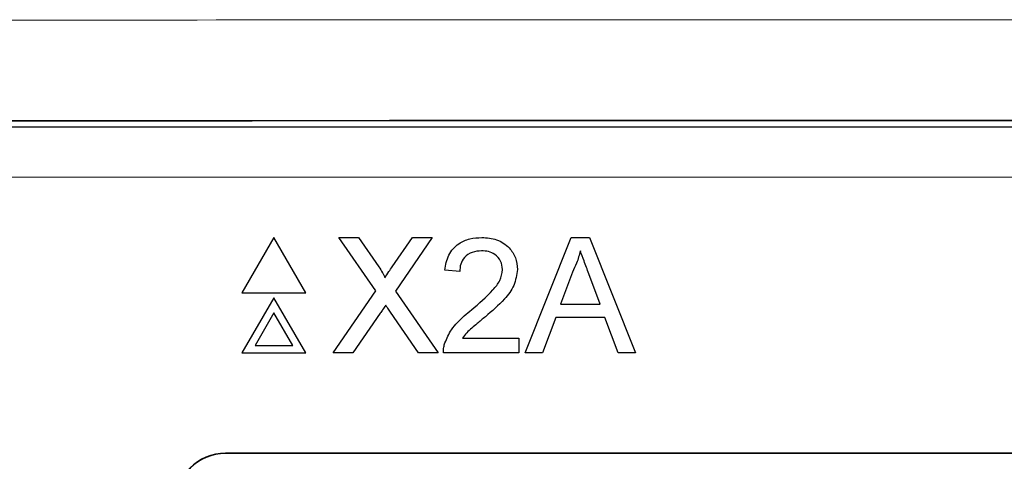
# Model space of a CAD drawing. Header units: millimetres. Extents: x 5 to 418, y 2 to 292.
# Tile 24 of 54: x 64.51 to 71.04, y 215.9 to 218.84. Entities that reach past the tile are written whole.
import ezdxf

# ---------------------------------------------------------------- set-up
doc = ezdxf.new("R2010")
doc.units = ezdxf.units.MM

msp = doc.modelspace()

# ---------------------------------------------------------------- linework, layer by layer
at = {"color": 7, "linetype": 'Continuous', "lineweight": 25}
for p, q in [((63.7855, 218.1247), (84.797, 218.1247)), ((66.1955, 217.3901), (65.9838, 217.0234)), ((66.4072, 217.0234), (66.1955, 217.3901)), ((66.8718, 217.036), (66.6277, 217.3901)), ((66.6277, 217.3901), (66.758, 217.3901)), ((66.758, 217.3901), (66.8917, 217.196)), ((66.9816, 217.1958), (67.1149, 217.3901)), ((67.247, 217.3901), (67.0029, 217.0347)), ((67.1149, 217.3901), (67.247, 217.3901)), ((67.8648, 216.6234), (68.1692, 217.3901)), ((68.1692, 217.3901), (68.2911, 217.3901)), ((68.2911, 217.3901), (68.5955, 216.6234)), ((67.4291, 217.164), (67.3308, 217.1739)), ((68.1778, 217.1601), (68.0993, 216.9478)), ((68.361, 216.9478), (68.2865, 217.1493)), ((65.9838, 217.0234), (66.4072, 217.0234)), ((66.5884, 216.6234), (66.8718, 217.036)), ((67.0029, 217.0347), (67.2863, 216.6234)), ((66.1955, 216.9901), (65.9838, 216.6234)), ((66.4072, 216.6234), (66.1955, 216.9901)), ((66.1955, 216.8901), (66.0704, 216.6734)), ((66.3206, 216.6734), (66.1955, 216.8901)), ((67.1559, 216.6234), (66.9693, 216.8944)), ((68.0993, 216.9478), (68.361, 216.9478)), ((66.9017, 216.8873), (66.7203, 216.6234)), ((68.0668, 216.8593), (67.9795, 216.6234)), ((68.3936, 216.8593), (68.0668, 216.8593)), ((68.4808, 216.6234), (68.3936, 216.8593)), ((67.4472, 216.7217), (67.8223, 216.7217)), ((67.8223, 216.7217), (67.8223, 216.6234)), ((66.0704, 216.6734), (66.3206, 216.6734)), ((65.9838, 216.6234), (66.4072, 216.6234)), ((66.7203, 216.6234), (66.5884, 216.6234)), ((67.2863, 216.6234), (67.1559, 216.6234)), ((67.8223, 216.6234), (67.321, 216.6234)), ((67.9795, 216.6234), (67.8648, 216.6234)), ((68.5955, 216.6234), (68.4808, 216.6234)), ((82.7079, 215.9581), (65.8746, 215.9581)), ((82.7079, 215.9557), (65.8746, 215.9557))]:
    msp.add_line(p, q, dxfattribs=at)
at = {"color": 7, "linetype": 'Continuous', "lineweight": 18}
for p, q in [((84.797, 217.7914), (63.7855, 217.7914)), ((65.8746, 215.9557), (65.8746, 215.9581))]:
    msp.add_line(p, q, dxfattribs=at)
at = {"color": 7, "linetype": 'Continuous', "lineweight": 25}
for radius in [0.3333, 0.331]:
    msp.add_arc((65.8746, 215.6247), radius, 90, 180, dxfattribs=at)
at = {"color": 7, "linetype": 'Continuous', "lineweight": 18}
for points, knots in [([(54.6055, 218.8258), (57.2902, 218.8282), (62.6612, 218.8331), (70.8465, 218.8361), (79.1543, 218.8359), (86.9061, 218.8324), (91.8445, 218.8278), (93.9771, 218.8258)], [0, 0, 0, 0, 0.204721, 0.409562, 0.623395, 0.837364, 1, 1, 1, 1]), ([(93.9377, 218.1592), (91.8094, 218.1612), (86.8827, 218.1658), (79.1464, 218.1693), (70.8567, 218.1696), (62.686, 218.1665), (57.3257, 218.1617), (54.6448, 218.1592)], [0, 0, 0, 0, 0.1626353, 0.3764682, 0.5904375, 0.7951591, 1, 1, 1, 1])]:
    msp.add_open_spline(points, degree=3, knots=knots, dxfattribs=at)
at = {"color": 7, "linetype": 'Continuous', "lineweight": 25}
for points, knots in [([(57.5395, 218.16), (60.3328, 218.1622), (65.9211, 218.1664), (74.3037, 218.1679), (82.6809, 218.1664), (88.2551, 218.1622), (91.0431, 218.1601)], [0, 0, 0, 0, 0.250237, 0.500633, 0.750238, 1, 1, 1, 1]), ([(67.3308, 217.1739), (67.3365, 217.2079), (67.3478, 217.2758), (67.4137, 217.351), (67.4959, 217.3857), (67.5497, 217.3886), (67.5765, 217.3901)], [0, 0, 0, 0, 0.280235, 0.558893, 0.779132, 1, 1, 1, 1]), ([(67.5765, 217.3901), (67.61, 217.3878), (67.6767, 217.3832), (67.7566, 217.3301), (67.8053, 217.2571), (67.8101, 217.2047), (67.8124, 217.1785)], [0, 0, 0, 0, 0.280482, 0.559644, 0.779749, 1, 1, 1, 1]), ([(67.5744, 217.3017), (67.5532, 217.3001), (67.5109, 217.2969), (67.46, 217.2625), (67.4327, 217.2139), (67.4303, 217.1807), (67.4291, 217.164)], [0, 0, 0, 0, 0.2804101, 0.559489, 0.7793747, 1, 1, 1, 1]), ([(67.7141, 217.1776), (67.7116, 217.1972), (67.7064, 217.2364), (67.6666, 217.2774), (67.6206, 217.2989), (67.5898, 217.3007), (67.5744, 217.3017)], [0, 0, 0, 0, 0.27908, 0.558612, 0.779043, 1, 1, 1, 1]), ([(68.2302, 217.3017), (68.2229, 217.2743), (68.2098, 217.2254), (68.1876, 217.18), (68.1778, 217.1601)], [0, 0, 0, 0, 0.559915, 1, 1, 1, 1]), ([(68.2865, 217.1493), (68.276, 217.1777), (68.2571, 217.2285), (68.2384, 217.2793), (68.2302, 217.3017)], [0, 0, 0, 0, 0.560002, 1, 1, 1, 1]), ([(66.8917, 217.196), (66.9003, 217.1829), (66.9123, 217.1648), (66.9271, 217.1408), (66.93, 217.1288), (66.9315, 217.1229)], [0, 0, 0, 0, 0.561277, 0.781763, 1, 1, 1, 1]), ([(66.9315, 217.1229), (66.9408, 217.1365), (66.9575, 217.1608), (66.9742, 217.1851), (66.9816, 217.1958)], [0, 0, 0, 0, 0.56, 1, 1, 1, 1]), ([(67.508, 216.9102), (67.5571, 216.9521), (67.6253, 217.0104), (67.7006, 217.1016), (67.7096, 217.1523), (67.7141, 217.1776)], [0, 0, 0, 0, 0.561313, 0.781386, 1, 1, 1, 1]), ([(67.8124, 217.1785), (67.8073, 217.1419), (67.7969, 217.0685), (67.7145, 216.9624), (67.6433, 216.9013), (67.5997, 216.864)], [0, 0, 0, 0, 0.278741, 0.558834, 1, 1, 1, 1]), ([(66.9378, 216.94), (66.931, 216.9302), (66.9189, 216.9127), (66.907, 216.8951), (66.9017, 216.8873)], [0, 0, 0, 0, 0.560002, 1, 1, 1, 1]), ([(66.9693, 216.8944), (66.9634, 216.9029), (66.9528, 216.918), (66.9424, 216.9333), (66.9378, 216.94)], [0, 0, 0, 0, 0.5599998, 1, 1, 1, 1]), ([(67.3313, 216.6916), (67.3443, 216.7214), (67.3657, 216.7704), (67.414, 216.8272), (67.4592, 216.8707), (67.4918, 216.897), (67.508, 216.9102)], [0, 0, 0, 0, 0.339411, 0.559525, 0.779752, 1, 1, 1, 1]), ([(67.5997, 216.864), (67.5814, 216.8489), (67.5513, 216.824), (67.5098, 216.789), (67.4752, 216.7584), (67.4565, 216.734), (67.4472, 216.7217)], [0, 0, 0, 0, 0.3400378, 0.5600628, 0.7800895, 1, 1, 1, 1]), ([(67.321, 216.6234), (67.3213, 216.6364), (67.3218, 216.6596), (67.3284, 216.6819), (67.3313, 216.6916)], [0, 0, 0, 0, 0.559956, 1, 1, 1, 1])]:
    msp.add_open_spline(points, degree=3, knots=knots, dxfattribs=at)

doc.saveas('drawing.dxf')
